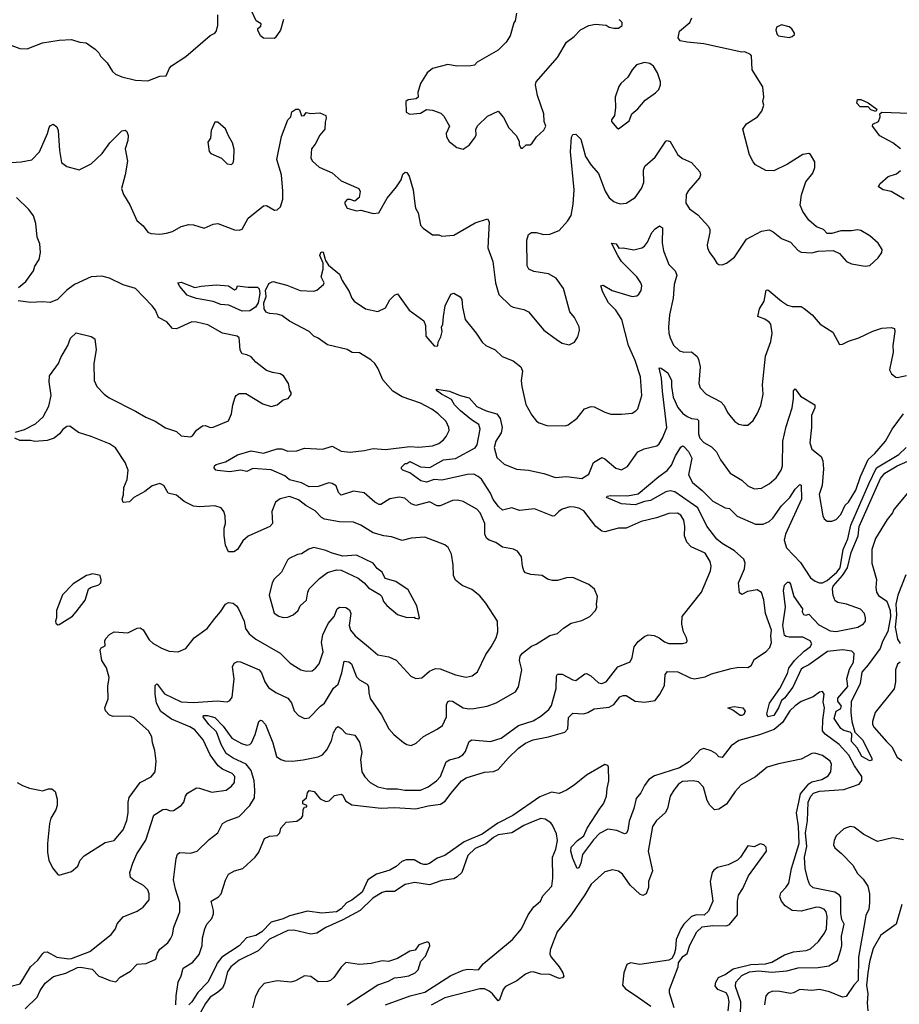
# Model space of a CAD drawing. Extents: x 1839239 to 1929705, y 762242 to 910352.
# Tile 103 of 256: x 1889435 to 1895208, y 768939 to 775403. Entities that reach past the tile are written whole.
import ezdxf

# ---------------------------------------------------------------- set-up
doc = ezdxf.new("R2010")
doc.units = 0

msp = doc.modelspace()

# ---------------------------------------------------------------- linework, layer by layer
at = {"layer": '0CON10XD'}
for points in [[(1889365, 775240.8), (1889435, 775214.3), (1889485, 775212.5), (1889585, 775250.6), (1889695, 775269.2), (1889774.1, 775274.1), (1889830, 775255), (1889871.7, 775251.7), (1889929.6, 775209.6), (1889954, 775185), (1889965, 775163.3), (1890009.4, 775119.4), (1890045, 775063.8), (1890063.8, 775045), (1890105, 775027.5), (1890195, 775006.9), (1890275, 775002.5), (1890355, 775032.9), (1890396.7, 775035), (1890418.8, 775085), (1890430.9, 775099.1), (1890525, 775162), (1890685, 775298.8), (1890715, 775314), (1890724, 775325), (1890736.4, 775365), (1890736, 775435)], [(1891166.2, 775405), (1891146, 775335), (1891112.5, 775285), (1891105, 775280), (1891035, 775282.5), (1891015, 775297.5), (1890998, 775335), (1890998.8, 775345), (1891018.4, 775361.6), (1891020.5, 775375), (1890986.7, 775395), (1890957.7, 775457.7)], [(1892696.7, 775445), (1892687.5, 775395), (1892678.3, 775381.7), (1892653.6, 775296.4), (1892627.5, 775255), (1892576.1, 775203.9), (1892437.5, 775125), (1892420, 775105), (1892395, 775100), (1892305, 775098.8), (1892245, 775108), (1892145, 775082), (1892108.8, 775055), (1892066.7, 774985), (1892047.5, 774925), (1892050, 774895), (1892037, 774883), (1891985, 774877.5), (1891970, 774865), (1891972.5, 774795), (1891995, 774782.5), (1892065, 774790), (1892105, 774812.5), (1892145, 774810), (1892198.8, 774788.8), (1892218.8, 774768.8), (1892256.7, 774705), (1892233.8, 774655), (1892236.2, 774635), (1892253, 774603), (1892305, 774563.3), (1892345, 774553.8)], [(1893991.7, 773838.3), (1894011.2, 773805), (1894025, 773796), (1894045, 773793.8), (1894075, 773803.8), (1894125.8, 773845), (1894205, 773961.4), (1894305, 774014.2), (1894353.9, 774023.9), (1894380.3, 774010.3), (1894435, 773966.2), (1894495, 773943.3), (1894545, 773887.5), (1894565, 773876.7), (1894635, 773873.3), (1894677, 773883), (1894775, 773887.5), (1894815, 773867.5), (1894862.5, 773815), (1894895, 773800), (1894985, 773784.2), (1895015, 773788.8), (1895069.7, 773840.3), (1895093.8, 773875), (1895096, 773895), (1895070, 773935), (1895015, 773983.3), (1894955, 774018.8), (1894935, 774023.8), (1894895, 774016.7), (1894825, 774017.5), (1894765, 774000), (1894735, 774000), (1894710, 774025), (1894665, 774042.5), (1894615, 774086.7), (1894574.4, 774144.4), (1894557.5, 774185), (1894567.3, 774252.7), (1894595, 774337.5), (1894640, 774395), (1894653, 774433), (1894655, 774470), (1894625, 774517.5), (1894613.6, 774523.6), (1894575, 774518.8), (1894475, 774453.8), (1894385, 774410.8), (1894333, 774413), (1894265, 774450), (1894248.8, 774468.8), (1894226, 774515), (1894181.2, 774685), (1894205, 774720), (1894277.5, 774765), (1894307, 774803), (1894318.3, 774841.7), (1894313.8, 774865), (1894320, 774895), (1894311.7, 774961.7), (1894242, 775075), (1894237.5, 775165), (1894232.5, 775175), (1894195, 775192.5), (1894175, 775190), (1893925, 775244.5), (1893815, 775254.5), (1893770, 775265), (1893758, 775285), (1893765, 775326.7), (1893833.8, 775385), (1893845.8, 775415)], [(1892345, 774553.8), (1892385, 774578.8), (1892421.2, 774625), (1892431.2, 774645), (1892430, 774685), (1892441.7, 774708.3), (1892505, 774770), (1892575, 774802.5), (1892610.7, 774760.7), (1892645, 774692.5), (1892693.6, 774643.6), (1892712.5, 774605), (1892713.6, 774583.6), (1892725, 774560), (1892735, 774560), (1892758.3, 774581.7), (1892785, 774582.5), (1892797.7, 774592.3), (1892826.7, 774635), (1892875, 774678.8), (1892888, 774705), (1892877.5, 774735), (1892874.3, 774785), (1892834.4, 774905), (1892821.1, 774975), (1892824.4, 774995), (1892964, 775155), (1893024.1, 775255.9), (1893075, 775293.3), (1893115, 775337.5), (1893170, 775365), (1893215, 775373.3), (1893285, 775366.7), (1893305, 775353.3), (1893335, 775347.5), (1893365, 775347.5), (1893390, 775365), (1893390, 775385), (1893370, 775405)], [(1894485, 775286.2), (1894505, 775292), (1894520, 775305), (1894520, 775315), (1894503, 775343), (1894486.1, 775356.1), (1894435, 775370), (1894402.5, 775355), (1894397.5, 775335), (1894406.4, 775306.4), (1894416.4, 775296.4), (1894485, 775286.2)], [(1893365, 774687.5), (1893375, 774692.5), (1893435, 774740), (1893453.9, 774786.1), (1893492.7, 774817.3), (1893541.2, 774875), (1893607.9, 774922.1), (1893630, 774945), (1893641.2, 774975), (1893641.2, 774995), (1893622, 775055), (1893595, 775098), (1893570, 775115), (1893535, 775122), (1893482.7, 775107.3), (1893454, 775075), (1893426.2, 775025), (1893380.8, 774985), (1893367.1, 774965), (1893344, 774895), (1893346.7, 774825), (1893338, 774775), (1893318.8, 774745), (1893318.8, 774735), (1893355, 774692.5), (1893365, 774687.5)], [(1895055, 774800), (1895021.7, 774811.7), (1895005, 774830), (1894951.7, 774831.7), (1894930, 774855), (1894935, 774880), (1894955, 774880), (1895005, 774856.7), (1895060, 774815), (1895055, 774800)], [(1889345, 774464.4), (1889445, 774470.5), (1889515, 774483.8), (1889564.6, 774535.4), (1889618, 774655), (1889628.8, 774695), (1889635, 774706.7), (1889655, 774716.7), (1889678.8, 774698.8), (1889686.7, 774676.7), (1889695.7, 774545), (1889710, 774465), (1889745, 774440), (1889825, 774417.5), (1889905, 774456.2), (1889976, 774525), (1890025.5, 774594.5), (1890105, 774672.5), (1890127, 774677), (1890138.3, 774668.3), (1890146.4, 774643.6), (1890145, 774610), (1890128, 774555), (1890142, 774475), (1890128, 774385), (1890104.2, 774295), (1890116.2, 774255), (1890158.6, 774188.6), (1890204, 774085), (1890245, 774048.8), (1890275, 774008), (1890295, 774000), (1890354.2, 773995.8), (1890397.9, 774002.1), (1890437.6, 774012.4), (1890495, 774045.8), (1890545, 774058.6), (1890575, 774055.6), (1890645, 774034), (1890705, 774061.2), (1890735, 774066), (1890845, 774023.8), (1890875, 774022), (1890895, 774028.8), (1890935, 774100), (1891035, 774181.2), (1891055, 774183.8), (1891106.4, 774153.6), (1891125.9, 774154.1), (1891145.9, 774174.1), (1891161.4, 774225), (1891162.1, 774277.9), (1891153.6, 774385), (1891123.5, 774485), (1891154.4, 774635.6), (1891196, 774745), (1891215.6, 774765), (1891221.9, 774798.1), (1891246.4, 774816.4), (1891265, 774816.7), (1891271.2, 774811.2), (1891285, 774772.9), (1891301.2, 774775), (1891315, 774793.3), (1891345, 774786.2), (1891405, 774790.8), (1891443.3, 774775), (1891446.4, 774756.4), (1891439.3, 774730.7), (1891438.8, 774685), (1891404, 774645), (1891374.1, 774585.9), (1891351.2, 774555), (1891346, 774495), (1891356, 774475), (1891400, 774435), (1891485, 774397.5), (1891545, 774344.2), (1891660, 774295), (1891668.8, 774275), (1891663.6, 774236.4), (1891635, 774212.5), (1891603, 774223), (1891585, 774222.5), (1891570, 774205), (1891568.8, 774195), (1891585, 774166.7), (1891645, 774147.5), (1891675, 774152.5), (1891755, 774130), (1891792.5, 774135), (1891847.9, 774232.1), (1891908.6, 774305), (1891938, 774352), (1891950.3, 774389.7), (1891965, 774401.2), (1891975, 774400), (1891992, 774375), (1892016.6, 774286.6), (1892027.8, 774195), (1892032.9, 774165), (1892050.8, 774135), (1892066.7, 774055), (1892082.5, 774035), (1892145, 773991.2), (1892185, 773991.2), (1892205, 773982.5), (1892285, 773988.8), (1892425, 774070), (1892505.8, 774095.8), (1892515.7, 774075), (1892508.6, 773905), (1892540.8, 773815), (1892558, 773675), (1892578.8, 773598.8), (1892656.2, 773525), (1892675, 773515.7), (1892745, 773500.8), (1892774.5, 773484.5), (1892876.2, 773365), (1892965, 773298.8), (1892995, 773280), (1893040.7, 773269.3), (1893077.5, 773285), (1893099.5, 773320.5), (1893110, 773365), (1893107, 773387), (1893077, 773447), (1893046.7, 773485), (1893005, 773637.5), (1892955.7, 773705.7), (1892905, 773734), (1892809.7, 773749.7), (1892775.8, 773765.8), (1892766.1, 773786.1), (1892764.2, 773955), (1892775, 773992.5), (1892795, 774006.2), (1892825, 774006), (1892875, 773993.8), (1892913.9, 773993.9), (1892975, 774018.8), (1893030.5, 774079.5), (1893055, 774116.7), (1893068.1, 774191.9), (1893074.7, 774285), (1893050.4, 774535), (1893057.4, 774632.6), (1893065, 774650), (1893085, 774651.9), (1893119.1, 774619.1), (1893149.3, 774505), (1893185, 774448.9), (1893235, 774394), (1893277.4, 774277.4), (1893305, 774234.2), (1893335, 774208.6), (1893355, 774200.8), (1893375.9, 774194.1), (1893415, 774197.5), (1893474, 774235), (1893516.9, 774295), (1893532.5, 774335), (1893530.4, 774415), (1893538.8, 774441.2), (1893605, 774500), (1893675, 774605.8), (1893685, 774610.8), (1893705, 774604.2), (1893755, 774516), (1893785, 774492.5), (1893845, 774466.2), (1893898.8, 774405), (1893903.8, 774385), (1893898, 774365), (1893825, 774282), (1893809.4, 774255), (1893807.6, 774197.6), (1893831.1, 774161.1), (1893885, 774121.2), (1893957.1, 774045), (1893965.6, 774025), (1893965.7, 774005), (1893947.5, 773925), (1893949.2, 773905), (1893962, 773875), (1893991.7, 773838.3)], [(1895215.7, 774555), (1895165, 774595.7), (1895080.5, 774640.5), (1895032.5, 774705), (1895035, 774717.5), (1895072.5, 774735), (1895082.5, 774765), (1895080, 774785), (1895093.6, 774796.4), (1895275, 774789.5)], [(1890825, 774453.3), (1890835, 774462.5), (1890841.2, 774485), (1890843, 774553), (1890832.5, 774595), (1890805, 774640), (1890786.4, 774686.4), (1890735, 774730), (1890715, 774730), (1890692.5, 774675), (1890686.7, 774625), (1890670.7, 774599.3), (1890678.3, 774538.3), (1890690, 774525), (1890760, 774495), (1890796.4, 774456.4), (1890825, 774453.3)], [(1895240, 774225), (1895155, 774274.3), (1895102.5, 774285), (1895072, 774305), (1895080, 774325), (1895135, 774374), (1895189.1, 774390.9), (1895217, 774413)], [(1889426.7, 773645), (1889475, 773683.3), (1889526.1, 773753.9), (1889533.3, 773785), (1889561.7, 773828.3), (1889571.2, 773875), (1889568, 773932), (1889550.6, 773975), (1889540, 774065), (1889524.6, 774114.6), (1889495, 774156), (1889412.9, 774235)], [(1889345, 769048.6), (1889438, 769072), (1889506, 769184), (1889555, 769227.5), (1889587.7, 769272.3), (1889595, 769280), (1889615, 769284.2), (1889677.6, 769247.6), (1889756.5, 769236.5), (1889775, 769238.4), (1889894.7, 769285.3), (1890035, 769397.5), (1890062.9, 769435), (1890075, 769466), (1890115, 769513.8), (1890205, 769549.2), (1890245, 769576.2), (1890284, 769625), (1890285.8, 769665), (1890275, 769691.2), (1890248.3, 769718.3), (1890183, 769753), (1890161.4, 769771.4), (1890158.6, 769805), (1890176.7, 769865), (1890203.5, 769926.5), (1890263, 770017), (1890315, 770180.6), (1890375, 770217.5), (1890395, 770220), (1890425, 770208.1), (1890445, 770211.9), (1890495.6, 770244.4), (1890511.9, 770265), (1890523.8, 770305), (1890536.9, 770325), (1890595, 770358.9), (1890615, 770358.1), (1890695, 770330.5), (1890791.2, 770345), (1890825, 770370.6), (1890844.4, 770395), (1890846.7, 770435), (1890830, 770455), (1890765, 770482.9), (1890738.1, 770505), (1890685.9, 770575.9), (1890639.6, 770675), (1890585, 770741.5), (1890551.3, 770761.3), (1890430.9, 770810.9), (1890361.8, 770861.8), (1890333.4, 770915), (1890323.3, 770975), (1890325, 771031.2), (1890335, 771041.9), (1890339.4, 771039.4), (1890385, 770977.9), (1890495.3, 770925.3), (1890575, 770920), (1890730.6, 770930.6), (1890797.5, 770925), (1890815, 770934.2), (1890830, 770955), (1890842.5, 771075), (1890832.5, 771155), (1890842.4, 771177.6), (1890865, 771190), (1890885, 771188.1), (1891007.1, 771135), (1891021.5, 771115), (1891043.6, 771055), (1891068.3, 771018.3), (1891115.6, 770985.6), (1891195, 770948.1), (1891218.1, 770918.1), (1891237.5, 770865), (1891265, 770835.8), (1891305, 770814.3), (1891335, 770820), (1891408.6, 770895), (1891435.7, 770915), (1891494.5, 771015), (1891525, 771040.8), (1891549.5, 771115), (1891565, 771192), (1891595, 771187.3), (1891611.9, 771175), (1891645, 771089.5), (1891665, 771070), (1891715, 771041.4), (1891724.1, 771025.9), (1891725.6, 770984.4), (1891736.1, 770946.1), (1891808.7, 770838.7), (1891858.3, 770748.3), (1891890.5, 770710.5), (1891955, 770656.7), (1891975, 770643.8), (1892005, 770638.8), (1892036.8, 770653.2), (1892085, 770698), (1892175, 770744.2), (1892210.3, 770769.7), (1892236.4, 770825), (1892237.3, 770905), (1892245, 770927.5), (1892257.9, 770932.1), (1892275, 770928.8), (1892345.5, 770884.5), (1892385, 770878.5), (1892415, 770881.1), (1892503.6, 770896.4), (1892562.8, 770917.2), (1892689.4, 770990.6), (1892707.9, 771022.1), (1892731.5, 771135), (1892716.5, 771195), (1892720, 771225), (1892735, 771244.3), (1892795, 771290), (1892825, 771302.5), (1892915, 771359.2), (1892965, 771373.8), (1893005, 771408.8), (1893055, 771441.2), (1893125, 771458.8), (1893177.5, 771485), (1893213.3, 771525), (1893223.3, 771545), (1893220, 771565), (1893227.5, 771615), (1893207.5, 771665), (1893170, 771695), (1893065, 771741.2), (1893025, 771738.8), (1892965, 771722), (1892931.2, 771721.2), (1892899.7, 771729.7), (1892865, 771753.1), (1892790.7, 771760.7), (1892755, 771772), (1892744, 771785), (1892734.3, 771814.3), (1892727.6, 771877.6), (1892702.7, 771912.7), (1892677, 771927), (1892605, 771940), (1892560.9, 771970.9), (1892516.4, 771986.4), (1892500, 772000), (1892488.9, 772025), (1892487.5, 772095), (1892457.5, 772165), (1892435, 772190), (1892345, 772240), (1892307.9, 772247.9), (1892275, 772245.7), (1892195, 772210.8), (1892175, 772212), (1892125, 772238.1), (1892035, 772213.5), (1892005, 772224.4), (1891962.1, 772262.1), (1891925, 772269.1), (1891865, 772257.1), (1891805, 772220), (1891795, 772220), (1891765, 772235.6), (1891695, 772297.6), (1891625, 772307.8), (1891545, 772280.5), (1891528.3, 772298.3), (1891511.6, 772341.6), (1891485, 772358.4), (1891465, 772362.2), (1891395, 772337.3), (1891335, 772336.2), (1891285, 772362.5), (1891205, 772382.4), (1891175, 772407.5), (1891085, 772448.3), (1890965, 772456.8), (1890925, 772437.1), (1890885, 772445.5), (1890814.5, 772434.5), (1890732.7, 772442.7), (1890722.5, 772445), (1890710.7, 772460.7), (1890713.3, 772475), (1890725, 772483.3), (1890785, 772499.2), (1890865.6, 772545.6), (1890955, 772572.1), (1891035, 772557.8), (1891125, 772586.2), (1891155, 772585.5), (1891195, 772569.4), (1891255, 772571.4), (1891305, 772589.4), (1891425, 772584.3), (1891485, 772602.9), (1891545, 772569.4), (1891605, 772562.7), (1891696.4, 772573.6), (1891755, 772588.6), (1891835, 772582.2), (1891995, 772600), (1892055, 772595.6), (1892145, 772605.6), (1892185, 772620.8), (1892216.2, 772645), (1892235, 772666.7), (1892254, 772705), (1892252, 772725), (1892234.4, 772765), (1892181.4, 772815), (1892140, 772845), (1892065.8, 772885), (1891945, 772927.7), (1891883.5, 772963.5), (1891819.2, 773039.2), (1891786.4, 773115), (1891765, 773145.5), (1891740.6, 773170.6), (1891666.4, 773215), (1891617.3, 773217.3), (1891585, 773236.9), (1891455, 773269.1), (1891395, 773313.1), (1891365, 773326.2), (1891336, 773355), (1891205, 773422.9), (1891155, 773461.5), (1891125, 773470), (1891075, 773473.2), (1891052.8, 773482.8), (1891040, 773505), (1891037.9, 773545), (1891052.8, 773585), (1891048.6, 773625), (1891070, 773670), (1891095.8, 773684.2), (1891189.3, 773659.3), (1891276.2, 773626.2), (1891365, 773620.5), (1891385, 773627.1), (1891430, 773665), (1891433.3, 773675), (1891414.2, 773715), (1891427.5, 773765), (1891427.5, 773805), (1891404.2, 773855), (1891411.2, 773875), (1891419.3, 773879.3), (1891425.9, 773875.9), (1891441.2, 773821.2), (1891461.7, 773791.7), (1891535, 773733.3), (1891551.7, 773691.7), (1891598.3, 773618.3), (1891614.3, 773575), (1891630, 773555), (1891705, 773505.8), (1891785, 773488), (1891835, 773511.2), (1891865.5, 773564.5), (1891895.9, 773594.1), (1891915, 773603.3), (1891992, 773495), (1892088, 773425), (1892097.5, 773395), (1892101.2, 773325), (1892155, 773262.5), (1892175, 773260), (1892180, 773265), (1892182.5, 773285), (1892200, 773320), (1892208.8, 773355), (1892202.5, 773385), (1892213.3, 773405), (1892215.7, 773455), (1892227.1, 773525), (1892265, 773600), (1892285, 773606.7), (1892325, 773583.8), (1892337.1, 773565), (1892340.5, 773515), (1892358.1, 773435), (1892430.8, 773345), (1892470, 773285), (1892494.5, 773264.5), (1892556.7, 773235), (1892601.2, 773191.2), (1892675, 773164), (1892724, 773125), (1892735.7, 773095), (1892725.8, 773035), (1892730.6, 772995), (1892757.6, 772877.6), (1892797, 772807), (1892828, 772768), (1892845, 772756.2), (1892895, 772738.8), (1893015, 772736.7), (1893035, 772743.3), (1893093.9, 772786.1), (1893142.1, 772847.9), (1893185, 772863.8), (1893205, 772861.2), (1893275, 772826), (1893315, 772812.9), (1893385, 772812.9), (1893455, 772820.8), (1893480, 772835), (1893491.2, 772848.8), (1893517.8, 772935), (1893508.9, 773058.9), (1893475.3, 773165.3), (1893431.9, 773265), (1893386.4, 773435), (1893347.8, 773495), (1893299.1, 773545), (1893262.5, 773615), (1893250, 773655), (1893265, 773659.2), (1893324.6, 773624.6), (1893455, 773585.6), (1893485, 773590.8), (1893498.7, 773601.3), (1893514.2, 773625), (1893518.1, 773655), (1893512.9, 773675), (1893485.6, 773715), (1893385.5, 773815), (1893360, 773855), (1893320, 773935), (1893350.8, 773930.8), (1893367.7, 773902.3), (1893395.8, 773905.8), (1893465, 773892), (1893517.5, 773905), (1893535, 773916.2), (1893556.6, 773943.4), (1893584.6, 774005.4), (1893605, 774030), (1893635, 774050), (1893655, 774036.7), (1893652.6, 773937.4), (1893660, 773885), (1893695.6, 773795.6), (1893737.5, 773755), (1893748.6, 773725), (1893730, 773665), (1893724.4, 773575), (1893699.4, 773465), (1893694.3, 773385), (1893695.8, 773345), (1893704.2, 773315), (1893727, 773267), (1893765, 773230), (1893795, 773220), (1893845, 773222), (1893881.1, 773191.1), (1893891.3, 773171.3), (1893901.1, 773125), (1893892.9, 773015), (1893902, 772985), (1893940, 772945), (1894037.5, 772895), (1894060, 772870), (1894080, 772825), (1894105, 772793.8), (1894128.8, 772765), (1894155, 772747.1), (1894185, 772740), (1894215, 772742), (1894248.7, 772771.3), (1894275.5, 772814.5), (1894299.7, 772870.3), (1894314.3, 772945), (1894310.6, 773005), (1894330.6, 773195), (1894365, 773290), (1894374.3, 773345), (1894364.2, 773404.2), (1894355, 773416.7), (1894325, 773437.5), (1894280, 773455), (1894290, 773505), (1894320.8, 773555), (1894335, 773627.5), (1894345, 773630), (1894355, 773623.8), (1894434.2, 773554.2), (1894475, 773527.8), (1894505, 773519.4), (1894565, 773519.4), (1894585, 773507.1), (1894637.1, 773465), (1894690, 773405), (1894771.7, 773351.7), (1894815, 773270), (1894835, 773272.5), (1894875, 773293.3), (1894943.3, 773313.3)], [(1889407.5, 772695), (1889466.8, 772713.2), (1889539.7, 772750.3), (1889590, 772795), (1889626, 772865), (1889640.8, 772935), (1889628, 773025), (1889631.2, 773065), (1889688.8, 773145), (1889704.3, 773185.7), (1889751.2, 773265), (1889767.7, 773312.3), (1889805, 773347.5), (1889905, 773323.3), (1889927.7, 773307.7), (1889936.2, 773235), (1889922, 773145), (1889924.3, 773035), (1889941.4, 772995), (1889988.6, 772945), (1890021.3, 772921.3), (1890195, 772832.7), (1890262.6, 772792.6), (1890325, 772766.2), (1890393, 772723), (1890465, 772698.5), (1890495, 772670.6), (1890555, 772664.4), (1890568.9, 772671.1), (1890595, 772708.9), (1890635, 772736), (1890655, 772738.8), (1890685, 772726), (1890705, 772727.1), (1890805, 772769.2), (1890825.6, 772815), (1890832.9, 772875), (1890848.8, 772925), (1890855, 772936.7), (1890875, 772948), (1890918.8, 772948.8), (1891030.5, 772880.5), (1891085, 772863.8), (1891125, 772873.8), (1891165, 772906.7), (1891197.5, 772915), (1891217, 772943), (1891217.5, 772955), (1891208.3, 772968.3), (1891200, 773015), (1891166.7, 773065), (1891145, 773078), (1891095, 773085.7), (1891055, 773100), (1890985, 773153.8), (1890955, 773188.8), (1890925, 773203.8), (1890895, 773210), (1890882.5, 773232.5), (1890877.5, 773292.5), (1890875.7, 773315), (1890863.3, 773325), (1890765.5, 773345.5), (1890670.3, 773400.3), (1890595, 773417.1), (1890565, 773418.6), (1890465, 773374.3), (1890437.5, 773375), (1890400.5, 773420.5), (1890345, 773447.5), (1890325.8, 773495), (1890304.2, 773525), (1890195, 773638.8), (1890115, 773661.4), (1890025, 773706.9), (1889975, 773719.2), (1889905, 773714), (1889795, 773664.2), (1889745, 773627.5), (1889683.6, 773566.4), (1889635, 773546), (1889585, 773550), (1889505, 773545.7), (1889425, 773558)], [(1890895, 773489.1), (1890807.8, 773527.8), (1890755, 773532.5), (1890705, 773552.2), (1890595, 773571.8), (1890555.6, 773585.6), (1890534.2, 773595), (1890485, 773652), (1890473.8, 773676.2), (1890495, 773680), (1890585, 773643.8), (1890625, 773653.8), (1890725, 773662.5), (1890805, 773655.8), (1890845, 773629.2), (1890858, 773635), (1890864.2, 773655.8), (1890935, 773646.2), (1890996, 773646), (1891005.8, 773635.8), (1891010.6, 773605), (1891000.3, 773545), (1890982.5, 773515), (1890945, 773491.1), (1890895, 773489.1)], [(1894943.3, 773313.3), (1895035, 773358), (1895093, 773377), (1895155, 773383.3), (1895176.4, 773376.4), (1895180, 773355), (1895166, 773265), (1895168.8, 773221.2), (1895143.3, 773105), (1895157, 773077), (1895185, 773056.7), (1895195, 773053.8), (1895255, 773066.2)], [(1889975, 769115.8), (1890026.2, 769095), (1890065, 769087.1), (1890095, 769116), (1890162.9, 769157.1), (1890205, 769201.2), (1890265, 769206), (1890329.4, 769235), (1890339.4, 769275), (1890355, 769300), (1890407.7, 769342.3), (1890425, 769367.5), (1890438.8, 769395), (1890445.8, 769445), (1890486.5, 769545), (1890487.1, 769605), (1890457.5, 769695), (1890445.2, 769755), (1890461.1, 769895), (1890470.5, 769925), (1890485, 769934.3), (1890555, 769930), (1890598.8, 769945), (1890678.7, 770021.3), (1890734.4, 770065), (1890766, 770125), (1890796.4, 770143.6), (1890875, 770171.5), (1890945, 770243.5), (1890975.2, 770294.8), (1890978.3, 770345), (1890974.3, 770405), (1890954, 770474), (1890921.3, 770515), (1890835.5, 770555.5), (1890790.5, 770585), (1890757.6, 770645), (1890727.1, 770727.1), (1890676.1, 770775), (1890638.6, 770825), (1890641.2, 770835), (1890666.7, 770835), (1890715, 770820.8), (1890770, 770765), (1890827, 770687), (1890891.5, 770651.5), (1890925, 770641.1), (1890944.7, 770645.3), (1890955.4, 770655), (1890980.7, 770709.3), (1891003.7, 770796.3), (1891015, 770804.2), (1891025, 770802.5), (1891047.8, 770775), (1891096.1, 770655), (1891120.5, 770565), (1891150, 770545), (1891176.1, 770536.1), (1891225, 770533.9), (1891295, 770543.8), (1891395, 770562.9), (1891423.2, 770576.8), (1891450.3, 770609.7), (1891481.3, 770668.7), (1891495, 770722), (1891515, 770756), (1891525, 770762), (1891545, 770750), (1891575, 770717.1), (1891635, 770705.6), (1891665, 770660), (1891680.6, 770595), (1891672.5, 770545), (1891681.5, 770465), (1891701.3, 770431.3), (1891734.4, 770395), (1891785, 770367.5), (1891845, 770353.6), (1891915, 770352.5), (1891963.8, 770343.8), (1892065, 770344.6), (1892115, 770365.4), (1892170, 770405), (1892196.2, 770435), (1892235, 770530), (1892255, 770542.9), (1892315, 770559.5), (1892343.5, 770576.5), (1892361.9, 770598.1), (1892374.7, 770635.3), (1892385.4, 770664.6), (1892402.5, 770675), (1892525, 770663.8), (1892595, 770686.5), (1892709.9, 770770.1), (1892805, 770799.6), (1892855, 770829.5), (1892907.5, 770875), (1892925, 770900), (1892957.2, 771012.8), (1892957.9, 771092.1), (1892965, 771105.8), (1892995, 771105.5), (1893065, 771069.5), (1893085, 771065.6), (1893145, 771109.2), (1893155, 771110), (1893184.6, 771094.6), (1893235, 771049.4), (1893255, 771045.7), (1893283.8, 771055), (1893362, 771155), (1893442.1, 771187.9), (1893454.3, 771215), (1893467.1, 771285), (1893495, 771321.4), (1893535, 771354), (1893560, 771365), (1893599.7, 771359.7), (1893631.2, 771345), (1893667.6, 771317.6), (1893695, 771308.6), (1893785, 771308.6), (1893812.5, 771315), (1893816.7, 771325), (1893812, 771345), (1893791.4, 771385), (1893780.6, 771435), (1893783.3, 771485), (1893910.8, 771645), (1893968.6, 771785), (1893972.5, 771815), (1893967.1, 771845), (1893935, 771901.4), (1893841.3, 771941.3), (1893813.7, 771973.7), (1893799.5, 772015), (1893800.9, 772075), (1893795, 772116.7), (1893775, 772149.2), (1893752.4, 772162.4), (1893695, 772160.9), (1893615, 772133.3), (1893515, 772109.1), (1893415, 772064.3), (1893365, 772064.3), (1893323.3, 772053.3), (1893275, 772040), (1893255, 772045.8), (1893217.1, 772075), (1893138, 772178), (1893105.7, 772195.7), (1893073.7, 772203.7), (1893045, 772203.8), (1892995, 772188.8), (1892972.7, 772175), (1892945.3, 772144.7), (1892935, 772142.7), (1892815, 772191.5), (1892715, 772180.9), (1892665, 772197.5), (1892605, 772182.9), (1892576.9, 772206.9), (1892543.7, 772253.7), (1892524.8, 772295), (1892465.9, 772385.9), (1892445, 772404.6), (1892415, 772419.6), (1892375, 772418), (1892205, 772379.3), (1892155, 772384.7), (1892105, 772365.8), (1892068.9, 772375), (1891995, 772428.6), (1891950, 772445), (1891940, 772455), (1891940, 772465), (1891948.3, 772471.7), (1891965, 772490), (1891975, 772490), (1891995, 772503.3), (1892066.4, 772466.4), (1892127.9, 772462.1), (1892216.2, 772513.8), (1892295, 772521.6), (1892425, 772591.5), (1892438.7, 772611.3), (1892457.1, 772715), (1892448.1, 772745), (1892400, 772775), (1892327.5, 772835), (1892288.6, 772875), (1892269.6, 772909.6), (1892203.3, 772945), (1892176.7, 772965), (1892167.5, 772975), (1892172, 772978), (1892256.7, 772965), (1892325, 772936), (1892385, 772921.2), (1892434.5, 772864.5), (1892496.7, 772835), (1892565.8, 772815), (1892588.5, 772785), (1892601.2, 772725), (1892595, 772691.5), (1892559.3, 772635), (1892549.2, 772595), (1892567.8, 772527.8), (1892615, 772484.5), (1892695, 772453.1), (1892775, 772446.2), (1892875, 772424.6), (1892952.4, 772397.6), (1893025, 772403.1), (1893125, 772391.5), (1893170.6, 772419.4), (1893202, 772495), (1893255, 772528.8), (1893275, 772520), (1893348.8, 772458.8), (1893385, 772448.8), (1893425, 772468.8), (1893491.2, 772565), (1893534.6, 772585.4), (1893616, 772605), (1893631.7, 772618.3), (1893655.2, 772654.8), (1893682.4, 772725), (1893655.2, 772965), (1893648.5, 773048.5), (1893633.1, 773116.9), (1893645, 773115.6), (1893690, 773085), (1893714.3, 773035), (1893713.8, 772995), (1893724.7, 772925.3), (1893755, 772857.3), (1893785, 772820.4), (1893815, 772797.9), (1893843.8, 772785), (1893881.1, 772781.1), (1893891.1, 772771.1), (1893889.6, 772685), (1893899.5, 772655), (1893925, 772627.5), (1893975, 772598.5), (1894009.4, 772565), (1894035, 772514), (1894098.8, 772425), (1894175, 772378.9), (1894215, 772342.9), (1894255, 772324), (1894305, 772328), (1894355, 772355.7), (1894399.4, 772395), (1894433.8, 772446.2), (1894442.5, 772475), (1894444.7, 772635.3), (1894465, 772733.3), (1894504.6, 772855.4), (1894513.8, 772915), (1894513.9, 772966.1), (1894525, 772980), (1894560.8, 772930.8), (1894653.3, 772875), (1894653.8, 772855), (1894632.9, 772805), (1894633.1, 772725), (1894620.6, 772625), (1894635, 772583.8), (1894695, 772536), (1894707.6, 772507.6), (1894710.5, 772455), (1894702.5, 772345), (1894682.9, 772285), (1894706, 772145), (1894715.9, 772125.9), (1894735, 772110), (1894765, 772110), (1894795, 772122.5), (1894825, 772154.2), (1894853.3, 772215), (1894875, 772235.7), (1894922.5, 772315), (1894952.9, 772405), (1895004.5, 772515.5), (1895048.9, 772555), (1895118.5, 772635), (1895162.5, 772715), (1895235, 772815.6)], [(1890306.1, 770655), (1890302.5, 770695), (1890280.6, 770735), (1890185, 770820), (1890155, 770829.4), (1890048.3, 770828.3), (1890025, 770837.5), (1889998, 770865), (1889994.3, 770885), (1890015.6, 770945), (1890013.3, 771025), (1890021.9, 771085), (1890005, 771146.7), (1889974.2, 771195), (1889963.3, 771265), (1889970.7, 771279.3), (1889997, 771293), (1889993.3, 771325), (1889999.3, 771340.7), (1890025, 771366.7), (1890055, 771383.3), (1890145, 771378.6), (1890205, 771409.2), (1890225, 771411.4), (1890245, 771397.1), (1890285, 771331.9), (1890309.8, 771309.8), (1890365, 771275.8), (1890415, 771258), (1890475, 771252), (1890525.7, 771274.3), (1890580, 771345), (1890665.8, 771405), (1890715, 771471.4), (1890753.8, 771516.2), (1890785, 771566), (1890805, 771577.5), (1890835, 771572.5), (1890858, 771555), (1890871.4, 771535), (1890907.3, 771455), (1890916.7, 771406.7), (1890942, 771372), (1890985, 771336.7), (1891144.4, 771245), (1891209.3, 771179.3), (1891281.2, 771135), (1891315, 771126.7), (1891355, 771128.6), (1891377.5, 771145), (1891401.4, 771175), (1891426.5, 771253.5), (1891416.7, 771315), (1891424.7, 771365), (1891460.4, 771439.6), (1891498.5, 771485), (1891519.2, 771535), (1891533.6, 771546.4), (1891575, 771543.3), (1891599.1, 771529.1), (1891608.5, 771505), (1891597.8, 771425), (1891606.7, 771395), (1891637.6, 771357.6), (1891725, 771285.6), (1891785, 771233.1), (1891858.9, 771218.9), (1891905, 771198.6), (1892003, 771093), (1892035, 771078.8), (1892075, 771082), (1892124.7, 771125.3), (1892165, 771143.8), (1892195, 771142.1), (1892295, 771101.5), (1892365, 771085.6), (1892405, 771095.7), (1892438.8, 771121.2), (1892494.4, 771235), (1892530.5, 771285), (1892563.3, 771345), (1892574.4, 771385), (1892570.8, 771455), (1892495, 771573.3), (1892455, 771620), (1892402.1, 771662.1), (1892338.8, 771688.8), (1892295, 771723.8), (1892282.9, 771755), (1892281.1, 771825), (1892269.2, 771895), (1892247.9, 771937.9), (1892225, 771956), (1892095, 772005.7), (1892005, 771998.8), (1891945, 771982.9), (1891875, 772008.5), (1891825, 772014.5), (1891755, 772033.6), (1891674, 772084), (1891625, 772104.5), (1891535, 772106.5), (1891435, 772123.1), (1891415.8, 772135), (1891375, 772179.2), (1891312.8, 772212.8), (1891265, 772250.6), (1891205, 772271.9), (1891145, 772257.1), (1891114.5, 772235.5), (1891089.2, 772175), (1891094, 772095), (1891076.2, 772075), (1890935, 772012), (1890898.7, 771981.3), (1890864.4, 771925.6), (1890840.3, 771909.7), (1890805, 771908.8), (1890785.8, 771954.2), (1890776.6, 772016.6), (1890777.8, 772065), (1890785.6, 772095), (1890784, 772145), (1890773.8, 772175), (1890757.3, 772197.3), (1890715, 772211.2), (1890614.1, 772204.1), (1890575, 772209.2), (1890515, 772239.2), (1890465, 772282), (1890410, 772295), (1890381.2, 772345), (1890355, 772357.5), (1890305, 772342.9), (1890255.4, 772304.6), (1890185, 772266), (1890155, 772238), (1890115, 772233.3), (1890107.5, 772255), (1890117.3, 772282.7), (1890117.6, 772332.4), (1890139.4, 772385), (1890146.5, 772445), (1890128.1, 772495), (1890063.1, 772593.1), (1890025, 772618.9), (1889905, 772666.4), (1889821.9, 772691.9), (1889765, 772734.2), (1889745, 772731.4), (1889718.3, 772711.7), (1889696.6, 772683.4), (1889662, 772655), (1889615, 772639.4), (1889535, 772634.3), (1889505, 772640.8), (1889435, 772640), (1889402.5, 772655)], [(1890460, 768935), (1890461.2, 768995), (1890474.4, 769085), (1890494.1, 769125.9), (1890507.9, 769175), (1890571.2, 769215), (1890614, 769266), (1890632.9, 769325), (1890634.2, 769375.8), (1890650, 769435), (1890664, 769465), (1890696.9, 769503.1), (1890707.9, 769532.1), (1890707.9, 769555), (1890692, 769615), (1890739.2, 769645), (1890757.5, 769665), (1890785, 769753.3), (1890805, 769792), (1890845, 769814.3), (1890899.7, 769830.3), (1890980, 769905), (1891005, 769936.7), (1891042.3, 770027.7), (1891075, 770043.3), (1891125, 770046.7), (1891143.3, 770065), (1891148.8, 770095), (1891185, 770133.8), (1891255, 770140), (1891285, 770163.3), (1891293.3, 770175), (1891295, 770217.5), (1891305, 770232.5), (1891320, 770235), (1891320, 770245), (1891293.9, 770253.9), (1891293.8, 770275), (1891317.5, 770295), (1891323, 770327), (1891335, 770342.5), (1891366.7, 770335), (1891407.5, 770287.5), (1891445, 770270), (1891465.8, 770274.2), (1891501.4, 770308.6), (1891545, 770317.5), (1891555, 770311.2), (1891573.8, 770273.8), (1891615, 770247.3), (1891807.4, 770227.4), (1891895, 770230.4), (1892035, 770221.2), (1892115, 770242.6), (1892196.6, 770253.4), (1892226.9, 770273.1), (1892265, 770323.6), (1892334.8, 770405.2), (1892364.5, 770425.5), (1892485, 770462.9), (1892545, 770467.9), (1892575, 770480.9), (1892640.3, 770555), (1892709.8, 770620.2), (1892755, 770652.7), (1892805, 770675.8), (1892905, 770694.7), (1893013.8, 770726.2), (1893032.3, 770747.7), (1893038.1, 770821.9), (1893065, 770849.6), (1893135, 770845.3), (1893165, 770854.1), (1893205, 770877.5), (1893305, 770888.6), (1893335, 770907.5), (1893373.2, 770956.8), (1893395, 770966.3), (1893415, 770965.9), (1893475, 770929.6), (1893535, 770921.5), (1893605, 770933.8), (1893635.8, 770974.2), (1893668.3, 771031.7), (1893672.1, 771105), (1893686.3, 771123.7), (1893755, 771121.5), (1893835, 771081.1), (1893865, 771075.4), (1893935, 771088), (1893975, 771107.5), (1894105, 771143.8), (1894155, 771151.5), (1894215, 771150), (1894236.4, 771163.6), (1894257.5, 771205), (1894334, 771255), (1894357.8, 771282.2), (1894370.6, 771315), (1894364.6, 771355), (1894368.7, 771395), (1894329.2, 771505), (1894318.5, 771595), (1894303.2, 771643.2), (1894275, 771660.8), (1894211.7, 771648.3), (1894175, 771630), (1894160, 771640), (1894152.9, 771705), (1894191.5, 771798.5), (1894196.4, 771835), (1894188.8, 771861.2), (1894126.5, 771916.5), (1894044.9, 771964.9), (1894011.8, 771991.8), (1893945, 772078.5), (1893885, 772197.2), (1893735, 772304.2), (1893705, 772310.8), (1893676.4, 772303.6), (1893575, 772247.2), (1893535, 772239.6), (1893475, 772216.9), (1893384.6, 772224.6), (1893287.5, 772265), (1893290, 772275), (1893315, 772280), (1893425, 772276.4), (1893495, 772290.4), (1893630, 772405), (1893685, 772444.4), (1893712.5, 772477.5), (1893738.8, 772538.8), (1893775, 772596.7), (1893785, 772606), (1893795, 772602), (1893825, 772567.5), (1893847.6, 772525), (1893825.9, 772415), (1893851.5, 772365), (1893915, 772311.8), (1893985, 772241.6), (1894065, 772198.2), (1894095, 772194.5), (1894145, 772144.5), (1894265, 772090.8), (1894315, 772091.6), (1894355, 772108.4), (1894378.9, 772131.1), (1894435, 772212.2), (1894488.9, 772265), (1894525, 772320), (1894555, 772351.2), (1894565, 772346.7), (1894565.8, 772255), (1894461.5, 772025), (1894452.1, 771985), (1894468.5, 771935), (1894560.4, 771840.4), (1894625, 771739.2), (1894656.6, 771716.6), (1894685, 771705.7), (1894705, 771705.6), (1894735, 771721.1), (1894797.8, 771775), (1894820.3, 771805), (1894840, 771925), (1894871.2, 771995), (1894891.3, 772085), (1895007.8, 772355), (1895059.7, 772460.3), (1895205, 772549.2), (1895252.5, 772595)], [(1895261.2, 772295), (1895171.7, 772188.3), (1895163.3, 772165), (1895128.6, 772121.4), (1895053, 771997), (1895027.8, 771925), (1895028.9, 771835), (1895058.8, 771728.8), (1895054.2, 771675), (1895058.1, 771645), (1895071.6, 771621.6), (1895126.2, 771586.2), (1895149.2, 771525), (1895151.7, 771481.7), (1895132.8, 771387.2), (1895098.3, 771321.7), (1895083.3, 771275), (1895005, 771167.5), (1894961.7, 771118.3), (1894951.2, 771045), (1894892, 770925), (1894890, 770855), (1894897.5, 770795), (1894916.1, 770726.1), (1894935.6, 770705.6), (1894967.5, 770675), (1895028.8, 770555), (1895027.5, 770542.5), (1895015, 770536.2), (1894962.2, 770565), (1894931.7, 770621.7), (1894894.4, 770665), (1894897.5, 770715), (1894885.8, 770725.8), (1894845, 770736.7), (1894825, 770748.9), (1894781.3, 770815), (1894795, 770863.3), (1894822.2, 770877.8), (1894828, 770895), (1894805, 770929.2), (1894805, 770948.2), (1894871.6, 771025), (1894863, 771075), (1894881.9, 771138.1), (1894908, 771185), (1894911.7, 771241.7), (1894897, 771257), (1894835, 771266.7), (1894736.1, 771253.9), (1894615, 771166.7), (1894579.5, 771150.5), (1894565, 771138.8), (1894508.8, 771021.2), (1894455, 770949.3), (1894435, 770933.5), (1894415.9, 770884.1), (1894384.4, 770835), (1894346.1, 770826.1), (1894338.8, 770845), (1894355.4, 770915), (1894425, 771012.5), (1894475, 771110), (1894483.8, 771145), (1894521.1, 771195), (1894583.1, 771256.9), (1894623.5, 771285), (1894633.5, 771305), (1894624, 771325), (1894575, 771349.4), (1894485, 771348.5), (1894465, 771352.4), (1894455, 771360.9), (1894443.4, 771425), (1894461.5, 771545), (1894449.2, 771655), (1894455, 771690), (1894475, 771710), (1894485, 771710), (1894495, 771697.5), (1894517, 771617), (1894573.3, 771535), (1894570.6, 771515), (1894578.6, 771498.6), (1894595, 771493.1), (1894615, 771500), (1894679.3, 771429.3), (1894755, 771391.4), (1894795, 771386.2), (1894936.7, 771415), (1894972.4, 771437.6), (1894985.8, 771455), (1894987.5, 771475), (1894979.2, 771505), (1894953.8, 771533.8), (1894862.5, 771565), (1894805, 771577.3), (1894788.3, 771588.3), (1894773.3, 771623.3), (1894770.5, 771665), (1894775.1, 771685), (1894836.4, 771753.6), (1894868.5, 771805), (1894893.5, 771905), (1894937.9, 772015), (1894945.8, 772075), (1895085, 772391.5), (1895114.1, 772425), (1895195.4, 772475), (1895264.4, 772505)], [(1892055, 771470), (1892060, 771475), (1892041.2, 771555), (1891985, 771658.8), (1891903.3, 771715), (1891834.6, 771734.6), (1891814, 771775), (1891780.3, 771800.3), (1891755, 771835.7), (1891645, 771886.9), (1891555, 771880.8), (1891485, 771900), (1891445, 771918.6), (1891365, 771938.6), (1891332.1, 771927.9), (1891285, 771896.2), (1891258.3, 771891.7), (1891203.8, 771866.2), (1891192.9, 771855), (1891153.3, 771775), (1891105, 771730), (1891091.2, 771705), (1891072.5, 771625), (1891105, 771506.7), (1891135, 771486), (1891165, 771479.2), (1891195, 771480.8), (1891230, 771495), (1891262.5, 771525), (1891276.7, 771555), (1891318.3, 771591.7), (1891325.7, 771644.3), (1891334.5, 771665.5), (1891403.8, 771735), (1891455, 771772.9), (1891515, 771790.5), (1891545, 771789.4), (1891655.6, 771735.6), (1891696.2, 771705), (1891725, 771674), (1891798.8, 771628.8), (1891811.2, 771615), (1891823, 771583), (1891845, 771556.7), (1891915, 771498.8), (1891975, 771477.5), (1892025, 771480), (1892033, 771473), (1892055, 771470)], [(1889685, 771430), (1889695, 771432.5), (1889782.2, 771487.8), (1889806.2, 771515), (1889865, 771592.5), (1889887.5, 771665), (1889900, 771675), (1889955, 771693.3), (1889967.5, 771705), (1889970, 771725), (1889963, 771753), (1889915, 771766), (1889872.5, 771755), (1889785, 771700), (1889715, 771627.5), (1889677.5, 771525), (1889677.5, 771475), (1889670, 771455), (1889671.7, 771441.7), (1889685, 771430)], [(1895251.3, 771758.7), (1895199.1, 771625), (1895185.7, 771565), (1895190.5, 771495), (1895180.6, 771415), (1895197.5, 771335), (1895215, 771307.5)], [(1895214.8, 771185.2), (1895197.6, 771172.4), (1895184.6, 771135), (1895183.5, 771055), (1895175, 771010), (1895049.5, 770855), (1895031.9, 770795), (1895031.5, 770775), (1895042.9, 770755), (1895124.8, 770664.8), (1895159.5, 770629.5), (1895195, 770560.8), (1895225, 770540.3)], [(1894166.2, 768865), (1894168.2, 768955), (1894133.1, 769055), (1894134.7, 769085), (1894175, 769128.6), (1894225, 769151.5), (1894285, 769157.4), (1894371.4, 769148.6), (1894470.5, 769159.5), (1894545, 769178), (1894675, 769181.2), (1894745, 769190.5), (1894803, 769227), (1894825, 769296), (1894832.2, 769325), (1894829.8, 769385), (1894847.3, 769465), (1894832.2, 769495), (1894824.6, 769534.6), (1894825, 769641.4), (1894815, 769656.1), (1894785, 769674.1), (1894644.1, 769704.1), (1894622.3, 769722.3), (1894607.4, 769757.4), (1894589.8, 769829.8), (1894585.2, 769905), (1894600.8, 769975), (1894592.4, 770065), (1894606.1, 770143.9), (1894609.7, 770265), (1894627.3, 770305), (1894646, 770324), (1894685, 770338.7), (1894845, 770348.2), (1894946.1, 770383.9), (1894962.6, 770407.4), (1894961.5, 770435), (1894914.4, 770504.4), (1894877.2, 770575), (1894814.4, 770645), (1894722.3, 770712.3), (1894705.3, 770735), (1894705.7, 770805), (1894716.7, 770885), (1894709.1, 770925), (1894715.7, 770975.7), (1894705, 770993.3), (1894685, 770988), (1894642.1, 770957.9), (1894565, 770925.8), (1894525, 770898.2), (1894489.1, 770865), (1894441.9, 770788.1), (1894386.1, 770743.9), (1894291.5, 770708.5), (1894155, 770671.1), (1894105.5, 770635), (1894045, 770560), (1894025, 770564.3), (1894005.3, 770585.3), (1893973.9, 770603.9), (1893925, 770617.9), (1893901.5, 770608.5), (1893828.9, 770531.1), (1893765, 770491.4), (1893602.4, 770437.6), (1893565.3, 770414.7), (1893535.5, 770375), (1893512.9, 770327.1), (1893480.6, 770289.4), (1893465.2, 770224.8), (1893435, 770141.2), (1893427.6, 770082.4), (1893417.5, 770062.5), (1893405, 770057.8), (1893355, 770080.7), (1893295, 770088.6), (1893241, 770059), (1893201.3, 770018.7), (1893128, 769922), (1893118.5, 769865), (1893105, 769833.8), (1893095, 769831.2), (1893064.7, 769895), (1893052.9, 769945), (1893055, 769970.8), (1893095.3, 770015), (1893137.6, 770045), (1893159.6, 770095), (1893244.3, 770225.7)], [(1894175, 770834), (1894164.3, 770834.3), (1894115, 770870.8), (1894083.8, 770885), (1894125, 770894.4), (1894180.6, 770885), (1894197.3, 770862.7), (1894187.9, 770842.1), (1894175, 770834)], [(1889419.2, 770395), (1889453.8, 770375), (1889498.3, 770358.3), (1889565, 770344.5), (1889585, 770341.1), (1889625, 770354), (1889645, 770353.3), (1889667.5, 770335), (1889681.2, 770285), (1889681.2, 770245), (1889672, 770215), (1889638.3, 770161.7), (1889630, 770125), (1889616.7, 769995), (1889616.7, 769935), (1889626.7, 769885), (1889650, 769835), (1889685, 769790), (1889695, 769787.5), (1889775, 769810), (1889816.7, 769845), (1889832, 769885), (1889857, 769913), (1889995, 770000), (1890055, 770014.3), (1890113.1, 770085), (1890137.1, 770145), (1890147.5, 770195), (1890145.8, 770265), (1890153.6, 770296.4), (1890226.2, 770395), (1890297.6, 770432.4), (1890324.4, 770465), (1890330.9, 770535), (1890322.3, 770605), (1890306.1, 770655)], [(1894084.3, 768895.7), (1894091.7, 768955), (1894085, 768990.6), (1894071.5, 769015), (1894016.9, 769036.9), (1894000, 769060), (1894003.3, 769085), (1894021.4, 769115), (1894065, 769135.4), (1894117.6, 769172.4), (1894235, 769199), (1894285, 769203.1), (1894330, 769205), (1894370.8, 769215), (1894455.8, 769264.2), (1894515, 769282.3), (1894597.4, 769292.6), (1894625, 769303.6), (1894678.3, 769351.7), (1894717.8, 769405), (1894730, 769435), (1894736, 769515), (1894729.1, 769545), (1894715, 769562.5), (1894686.7, 769575), (1894665, 769575.4), (1894565, 769551.2), (1894505, 769554.5), (1894458.9, 769585), (1894435.5, 769615), (1894424.5, 769644.5), (1894429.8, 769670.2), (1894464.6, 769705.4), (1894482.7, 769735), (1894500.2, 769829.7), (1894552.1, 769995), (1894547.2, 770105), (1894533.8, 770195), (1894548.4, 770265), (1894559.7, 770320.3), (1894614.2, 770385.8), (1894635, 770398.8), (1894700.6, 770415), (1894740.9, 770439.1), (1894760, 770465), (1894764.5, 770515), (1894755.3, 770535.3), (1894705, 770572.2), (1894655, 770586.9), (1894634.5, 770585.5), (1894565, 770547.1), (1894415, 770518.2), (1894342, 770495), (1894265, 770432.9), (1894170.5, 770379.5), (1894131.5, 770335), (1894075, 770252.5), (1894025, 770219.2), (1893995, 770216), (1893965, 770246), (1893947, 770277), (1893922.2, 770365), (1893889.7, 770399.7), (1893855, 770406.9), (1893785, 770401.3), (1893758.5, 770385), (1893727.5, 770345), (1893704.5, 770305), (1893686.9, 770225), (1893671.4, 770195), (1893614.2, 770145), (1893588.1, 770105), (1893560.6, 769945), (1893589.4, 769815), (1893562.2, 769745), (1893562.9, 769705), (1893546.8, 769663.2), (1893525, 769652), (1893505, 769662), (1893440.9, 769720.9), (1893392.5, 769792.5), (1893365, 769811.9), (1893325, 769820.6), (1893275, 769807.5), (1893185, 769727.5), (1893145, 769656.5), (1893054.1, 769525), (1892962.1, 769415), (1892933.1, 769335), (1892917.3, 769295), (1892915.5, 769265), (1892924.5, 769245), (1892975, 769184.3), (1892998.9, 769145), (1893005.8, 769124.2), (1892998.6, 769111.4), (1892975, 769107.8), (1892914.2, 769134.2), (1892855, 769135.9), (1892805, 769151.4), (1892785, 769150), (1892755, 769136.9), (1892698.1, 769091.9), (1892623.4, 769056.6), (1892608.2, 769035), (1892585, 768968), (1892575, 768960.8), (1892537.5, 769007.5), (1892515.6, 769025.6), (1892485, 769040), (1892455, 769040.3), (1892225, 768981.3), (1892135, 768933.5)], [(1893244.3, 770225.7), (1893266.7, 770255), (1893286.7, 770305), (1893290.4, 770355), (1893302.3, 770405), (1893300, 770495), (1893295, 770506.7), (1893275, 770513.3), (1893155, 770442.7), (1893073.5, 770376.5), (1893024.7, 770345.3), (1892975, 770323.1), (1892925, 770331.4), (1892848.9, 770301.1), (1892671.5, 770178.5), (1892572.7, 770127.3), (1892471.1, 770055), (1892352.2, 770005), (1892225, 769916.1), (1892175, 769897.1), (1892125, 769863.8), (1892105, 769856.2), (1892087.6, 769857.6), (1892065, 769863.7), (1892025, 769887.1), (1891972.3, 769887.7), (1891943.4, 769876.6), (1891905, 769842.6), (1891865, 769818.8), (1891777.6, 769792.4), (1891721.1, 769755), (1891683.9, 769675), (1891615, 769622.9), (1891580.3, 769605), (1891545, 769565.3), (1891515, 769546), (1891418, 769538), (1891325, 769550.3), (1891205, 769519.2), (1891165, 769499.7), (1891085, 769478.9), (1891025, 769414), (1890985, 769391), (1890924.4, 769375.6), (1890875, 769322), (1890762.7, 769247.3), (1890731.8, 769208.2), (1890723.3, 769186.7), (1890669.4, 769085), (1890605, 769015.7), (1890565, 768954), (1890544.5, 768935.5)], [(1891835, 768936.1), (1891998.6, 768995), (1892095, 769018.3), (1892265, 769128.4), (1892345, 769162.4), (1892375, 769169.6), (1892446, 769165), (1892478.1, 769205), (1892670, 769365), (1892729.5, 769435), (1892773.1, 769525), (1892810.4, 769579.6), (1892854, 769615), (1892868.9, 769651.1), (1892927.1, 769715), (1892933.9, 769766.1), (1892931.1, 769905), (1892955, 769956.7), (1892964.4, 770015), (1892958.3, 770058.3), (1892932.5, 770115), (1892920.3, 770130.3), (1892884.1, 770154.1), (1892855, 770158), (1892805, 770138.1), (1892745, 770112.2), (1892665, 770064.5), (1892575, 770050.5), (1892545, 770034.7), (1892495, 769992.7), (1892425, 769960.9), (1892376.4, 769915), (1892336, 769805), (1892306, 769775), (1892285, 769762.9), (1892205, 769752.2), (1892125, 769722.3), (1892027.5, 769737.5), (1891965.7, 769724.3), (1891895, 769680), (1891835, 769678.9), (1891815, 769672.2), (1891752, 769635), (1891670, 769555), (1891556.8, 769493.2), (1891445, 769442.1), (1891385, 769405.3), (1891345, 769399.6), (1891235, 769424.5), (1891195, 769422.7), (1891075, 769366.2), (1891000.3, 769289.7), (1890875, 769227.6), (1890820, 769185), (1890797.9, 769152.1), (1890780, 769075), (1890766.5, 769045), (1890734.3, 769015.7), (1890684.6, 768985), (1890655.3, 768945), (1890592.3, 768835)], [(1895235, 770018), (1895165, 770030.9), (1895065, 770008.2), (1894975, 770053.6), (1894911.5, 770101.5), (1894885, 770105.4), (1894845, 770090.9), (1894794.5, 770045), (1894780, 770015), (1894776.7, 769985), (1894784.4, 769965), (1894829.4, 769929.4), (1894902.7, 769852.7), (1894935, 769796.7), (1894971, 769761), (1895002.5, 769715), (1895013.9, 769665), (1895013.1, 769605), (1895007.4, 769562.6), (1894989.1, 769520.9), (1894984.6, 769494.6), (1894941.2, 769248.8), (1894939.1, 769095), (1894910, 769065), (1894860.4, 768989.6), (1894835, 768985.4), (1894749.8, 769019.8), (1894685, 769036.5), (1894635, 769028.8), (1894555, 769036.9), (1894515, 769014.1), (1894495, 769009.4), (1894425, 769023.6), (1894375.4, 769024.6), (1894347.3, 769012.7), (1894332.9, 768995), (1894322.7, 768935)], [(1893730.8, 768915), (1893700.8, 769015), (1893700, 769035), (1893756.2, 769185), (1893758.3, 769211.7), (1893786.7, 769253.3), (1893815, 769272.5), (1893834.1, 769325.9), (1893880, 769415), (1893915, 769446.7), (1893985, 769456.2), (1894075, 769453.8), (1894095, 769462.5), (1894146.2, 769525), (1894146.2, 769615), (1894153.3, 769655), (1894181.4, 769698.6), (1894217.7, 769782.3), (1894336.7, 769945), (1894335, 769970), (1894320, 769985), (1894295, 769992.5), (1894255, 769972.5), (1894215, 769980), (1894166.1, 769903.9), (1894147.5, 769885), (1894085, 769853.3), (1894015, 769836.7), (1893990.7, 769819.3), (1893980, 769805), (1893967.5, 769745), (1893983.8, 769615), (1893955, 769550), (1893927, 769523), (1893876.4, 769526.4), (1893845, 769516), (1893793.3, 769465), (1893773.8, 769435), (1893743.8, 769365), (1893739.3, 769300.7), (1893731.7, 769268.3), (1893715, 769240), (1893695, 769227.5), (1893505, 769199.2), (1893445, 769211.2), (1893419.3, 769200.7), (1893401.2, 769145), (1893391.2, 769065), (1893410.9, 769040.9), (1893475, 768998), (1893577.3, 768927.3)], [(1895224.3, 769595), (1895187.1, 769465), (1895087.4, 769392.6), (1895036.4, 769305), (1895012.4, 769217.6), (1895002.1, 769145), (1894993.9, 769065), (1895002.9, 769007.1), (1894997.4, 768947.4), (1895002.7, 768895)], [(1891585.3, 768934.7), (1891785, 769067.5), (1891855, 769091.4), (1891895, 769112), (1891937.3, 769117.3), (1891990, 769125), (1892030, 769145), (1892050, 769165), (1892068.3, 769221.7), (1892098.8, 769255), (1892126.4, 769323.6), (1892125, 769337.5), (1892115, 769346.7), (1892105, 769346.7), (1892055, 769330), (1892030, 769295), (1891995, 769286.7), (1891915, 769238.8), (1891855, 769220), (1891815, 769224.2), (1891742.9, 769207.1), (1891665, 769199.2), (1891575, 769212.5), (1891545, 769183.3), (1891496, 769115), (1891475, 769096), (1891455, 769088), (1891395, 769086), (1891345, 769120.8), (1891305, 769126.2), (1891245, 769093.3), (1891215, 769083.8), (1891125, 769093.8), (1891040, 769075), (1891003.9, 769036.1), (1890981.2, 768985), (1890963.6, 768916.4)], [(1889471.1, 768908.9), (1889550, 768985), (1889570, 769030), (1889602.2, 769077.8), (1889657.8, 769122.2), (1889738, 769142), (1889815, 769180), (1889835, 769182.5), (1889910.1, 769170.1), (1889955, 769124.3), (1889975, 769115.8)]]:
    msp.add_lwpolyline(points, dxfattribs=at)

doc.saveas('drawing.dxf')
